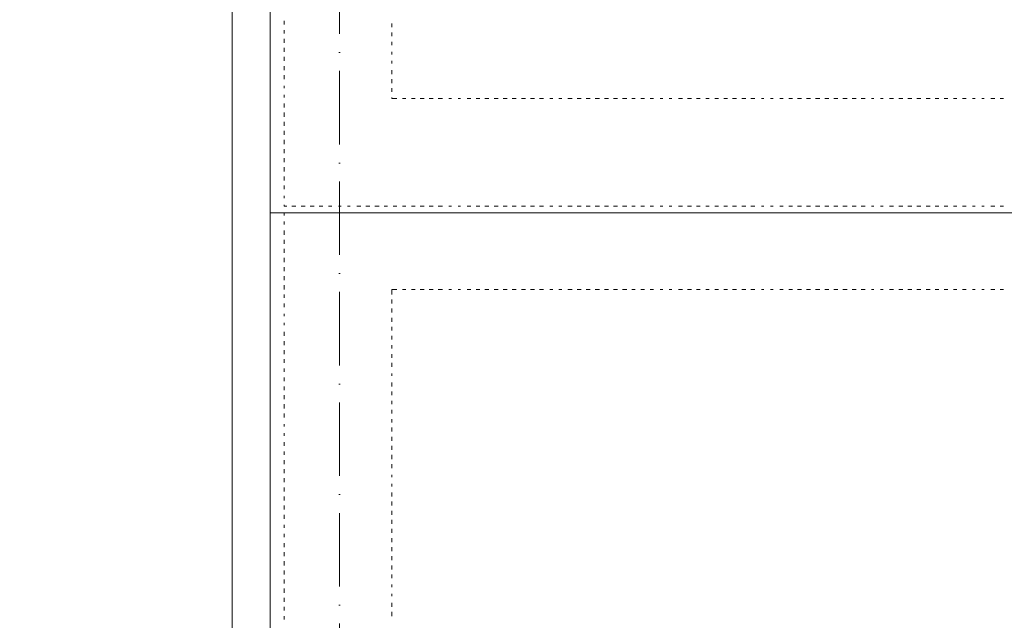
# Model space of a CAD drawing. Header units: centimetres. Extents: x -16053 to 7031, y -7778 to 254.
# Tile 157 of 256: x -5398 to -5076, y -4982 to -4785. Entities that reach past the tile are written whole.
import ezdxf

# ---------------------------------------------------------------- set-up
doc = ezdxf.new("R2010")
doc.units = ezdxf.units.CM
doc.header["$MEASUREMENT"] = 0
doc.linetypes.add('ACAD_ISO10W100', pattern=[18, 12, -3, 0, -3])
doc.layers.get('0').update_dxf_attribs({"linetype": 'CONTINUOUS'})
doc.layers.add('ODGROMÓWKA', color=3, linetype='ACAD_ISO10W100', lineweight=13)

msp = doc.modelspace()

# ---------------------------------------------------------------- linework, layer by layer
at = {"color": 8, "linetype": 'Continuous', "lineweight": 15, "true_color": 0x767676}
msp.add_lwpolyline([(-5328.594, -1355.661), (-5328.594, -5131.717), (-5316.189, -5131.717), (-5326.444, -5131.717), (-5316.189, -5131.717)], dxfattribs=at)
at = {"color": 252, "linetype": 'Continuous', "lineweight": 9, "true_color": 0x989898}
for points in [[(-5316.189, -4848.554), (-5316.189, -1355.661), (-5316.189, -1355.661)], [(-4358.034, -5119.808), (-4358.034, -4848.554), (-5311.558, -4848.554), (-5316.189, -4848.554), (-5316.189, -5131.717)]]:
    msp.add_lwpolyline(points, dxfattribs=at)
at = {"color": 254, "linetype": 'Continuous', "lineweight": 5, "true_color": 0xfdc4fd}
for points in [[(-5311.558, -4785.868), (-5311.558, -4787.026), (-5311.558, -4787.026)], [(-5276.493, -4786.695), (-5276.493, -4787.853), (-5276.493, -4787.853)], [(-5311.558, -4788.845), (-5311.558, -4790.003), (-5311.558, -4790.003)], [(-5276.493, -4789.672), (-5276.493, -4790.83), (-5276.493, -4790.83)], [(-5311.558, -4791.657), (-5311.558, -4792.98), (-5311.558, -4792.98)], [(-5276.493, -4792.649), (-5276.493, -4793.807), (-5276.493, -4793.807)], [(-5311.558, -4794.634), (-5311.558, -4795.957), (-5311.558, -4795.957)], [(-5276.493, -4795.957), (-5276.493, -4796.784), (-5276.493, -4796.784)], [(-5311.558, -4797.611), (-5311.558, -4798.934), (-5311.558, -4798.934)], [(-5276.493, -4798.934), (-5276.493, -4799.761), (-5276.493, -4799.761)], [(-5311.558, -4800.588), (-5311.558, -4801.911), (-5311.558, -4801.911)], [(-5311.558, -4803.565), (-5311.558, -4804.889), (-5311.558, -4804.889)], [(-5276.493, -4801.911), (-5276.493, -4803.235), (-5276.493, -4803.235)], [(-5276.493, -4804.889), (-5276.493, -4806.212), (-5276.493, -4806.212)], [(-5311.558, -4807.039), (-5311.558, -4807.866), (-5311.558, -4807.866)], [(-5311.558, -4810.016), (-5311.558, -4810.843), (-5311.558, -4810.843)], [(-5276.493, -4807.866), (-5276.493, -4809.024), (-5276.493, -4809.024)], [(-5311.558, -4812.828), (-5311.558, -4814.151), (-5311.558, -4814.151)], [(-5276.493, -4810.843), (-5276.493, -4811.174), (-5274.839, -4811.174)], [(-5273.02, -4811.174), (-5271.862, -4811.174), (-5271.862, -4811.174)], [(-5270.043, -4811.174), (-5268.885, -4811.174), (-5268.885, -4811.174)], [(-5267.231, -4811.174), (-5265.908, -4811.174), (-5265.908, -4811.174)], [(-5264.254, -4811.174), (-5262.931, -4811.174), (-5262.931, -4811.174)], [(-5261.277, -4811.174), (-5259.953, -4811.174), (-5259.953, -4811.174)], [(-5257.803, -4811.174), (-5256.976, -4811.174), (-5256.976, -4811.174)], [(-5254.826, -4811.174), (-5253.999, -4811.174), (-5253.999, -4811.174)], [(-5251.849, -4811.174), (-5250.691, -4811.174), (-5250.691, -4811.174)], [(-5248.872, -4811.174), (-5247.714, -4811.174), (-5247.714, -4811.174)], [(-5246.06, -4811.174), (-5244.737, -4811.174), (-5244.737, -4811.174)], [(-5243.083, -4811.174), (-5241.76, -4811.174), (-5241.76, -4811.174)], [(-5240.106, -4811.174), (-5238.782, -4811.174), (-5238.782, -4811.174)], [(-5237.128, -4811.174), (-5235.805, -4811.174), (-5235.805, -4811.174)], [(-5234.151, -4811.174), (-5232.828, -4811.174), (-5232.828, -4811.174)], [(-5231.174, -4811.174), (-5229.851, -4811.174), (-5229.851, -4811.174)], [(-5228.197, -4811.174), (-5226.874, -4811.174), (-5226.874, -4811.174)], [(-5224.889, -4811.174), (-5223.897, -4811.174), (-5223.897, -4811.174)], [(-5221.912, -4811.174), (-5220.919, -4811.174), (-5220.919, -4811.174)], [(-5218.935, -4811.174), (-5217.611, -4811.174), (-5217.611, -4811.174)], [(-5215.957, -4811.174), (-5214.634, -4811.174), (-5214.634, -4811.174)], [(-5212.98, -4811.174), (-5211.657, -4811.174), (-5211.657, -4811.174)], [(-5210.003, -4811.174), (-5208.68, -4811.174), (-5208.68, -4811.174)], [(-5207.026, -4811.174), (-5205.703, -4811.174), (-5205.703, -4811.174)], [(-5204.049, -4811.174), (-5202.725, -4811.174), (-5202.725, -4811.174)], [(-5201.072, -4811.174), (-5199.748, -4811.174), (-5199.748, -4811.174)], [(-5198.094, -4811.174), (-5196.937, -4811.174), (-5196.937, -4811.174)], [(-5195.117, -4811.174), (-5193.959, -4811.174), (-5193.959, -4811.174)], [(-5192.14, -4811.174), (-5190.982, -4811.174), (-5190.982, -4811.174)], [(-5188.832, -4811.174), (-5188.005, -4811.174), (-5188.005, -4811.174)], [(-5185.855, -4811.174), (-5185.028, -4811.174), (-5185.028, -4811.174)], [(-5182.878, -4811.174), (-5181.554, -4811.174), (-5181.554, -4811.174)], [(-5179.9, -4811.174), (-5178.577, -4811.174), (-5178.577, -4811.174)], [(-5176.923, -4811.174), (-5175.765, -4811.174), (-5175.765, -4811.174)], [(-5173.946, -4811.174), (-5172.788, -4811.174), (-5172.788, -4811.174)], [(-5170.969, -4811.174), (-5169.811, -4811.174), (-5169.811, -4811.174)], [(-5167.992, -4811.174), (-5166.834, -4811.174), (-5166.834, -4811.174)], [(-5165.18, -4811.174), (-5163.857, -4811.174), (-5163.857, -4811.174)], [(-5162.203, -4811.174), (-5160.88, -4811.174), (-5160.88, -4811.174)], [(-5159.226, -4811.174), (-5157.902, -4811.174), (-5157.902, -4811.174)], [(-5155.752, -4811.174), (-5154.925, -4811.174), (-5154.925, -4811.174)], [(-5152.775, -4811.174), (-5151.948, -4811.174), (-5151.948, -4811.174)], [(-5149.798, -4811.174), (-5148.64, -4811.174), (-5148.64, -4811.174)], [(-5146.821, -4811.174), (-5145.663, -4811.174), (-5145.663, -4811.174)], [(-5144.009, -4811.174), (-5142.686, -4811.174), (-5142.686, -4811.174)], [(-5141.032, -4811.174), (-5139.709, -4811.174), (-5139.709, -4811.174)], [(-5138.055, -4811.174), (-5136.731, -4811.174), (-5136.731, -4811.174)], [(-5135.077, -4811.174), (-5133.754, -4811.174), (-5133.754, -4811.174)], [(-5132.1, -4811.174), (-5130.777, -4811.174), (-5130.777, -4811.174)], [(-5129.123, -4811.174), (-5127.8, -4811.174), (-5127.8, -4811.174)], [(-5126.146, -4811.174), (-5124.823, -4811.174), (-5124.823, -4811.174)], [(-5123.169, -4811.174), (-5121.845, -4811.174), (-5121.845, -4811.174)], [(-5119.861, -4811.174), (-5119.034, -4811.174), (-5119.034, -4811.174)], [(-5116.883, -4811.174), (-5116.057, -4811.174), (-5116.057, -4811.174)], [(-5113.906, -4811.174), (-5112.583, -4811.174), (-5112.583, -4811.174)], [(-5110.929, -4811.174), (-5109.606, -4811.174), (-5109.606, -4811.174)], [(-5107.952, -4811.174), (-5106.629, -4811.174), (-5106.629, -4811.174)], [(-5104.975, -4811.174), (-5103.652, -4811.174), (-5103.652, -4811.174)], [(-5101.998, -4811.174), (-5100.674, -4811.174), (-5100.674, -4811.174)], [(-5099.02, -4811.174), (-5097.863, -4811.174), (-5097.863, -4811.174)], [(-5096.043, -4811.174), (-5094.885, -4811.174), (-5094.885, -4811.174)], [(-5093.066, -4811.174), (-5091.908, -4811.174), (-5091.908, -4811.174)], [(-5090.089, -4811.174), (-5088.931, -4811.174), (-5088.931, -4811.174)], [(-5086.781, -4811.174), (-5085.954, -4811.174), (-5085.954, -4811.174)], [(-5083.804, -4811.174), (-5082.977, -4811.174), (-5082.977, -4811.174)], [(-5080.827, -4811.174), (-5079.503, -4811.174), (-5079.503, -4811.174)], [(-5077.849, -4811.174), (-5076.692, -4811.174), (-5076.692, -4811.174)], [(-5311.558, -4815.805), (-5311.558, -4817.128), (-5311.558, -4817.128)], [(-5311.558, -4818.782), (-5311.558, -4820.105), (-5311.558, -4820.105)], [(-5311.558, -4821.759), (-5311.558, -4823.083), (-5311.558, -4823.083)], [(-5311.558, -4824.737), (-5311.558, -4826.06), (-5311.558, -4826.06)], [(-5311.558, -4827.714), (-5311.558, -4829.037), (-5311.558, -4829.037)], [(-5311.558, -4830.691), (-5311.558, -4832.014), (-5311.558, -4832.014)], [(-5311.558, -4833.668), (-5311.558, -4834.991), (-5311.558, -4834.991)], [(-5311.558, -4836.645), (-5311.558, -4837.968), (-5311.558, -4837.968)], [(-5311.558, -4839.622), (-5311.558, -4840.78), (-5311.558, -4840.78)], [(-5311.558, -4842.93), (-5311.558, -4843.757), (-5311.558, -4843.757)], [(-5311.558, -4845.908), (-5311.558, -4846.404), (-5310.731, -4846.404)], [(-5311.558, -4848.554), (-5311.558, -4849.381), (-5311.558, -4849.381)], [(-5311.558, -4848.554), (-5310.731, -4848.554), (-5310.731, -4848.554)], [(-5309.077, -4846.404), (-5307.754, -4846.404), (-5307.754, -4846.404)], [(-5309.077, -4848.554), (-5307.754, -4848.554), (-5307.754, -4848.554)], [(-5306.1, -4846.404), (-5304.777, -4846.404), (-5304.777, -4846.404)], [(-5306.1, -4848.554), (-5304.777, -4848.554), (-5304.777, -4848.554)], [(-5303.123, -4846.404), (-5301.799, -4846.404), (-5301.799, -4846.404)], [(-5303.123, -4848.554), (-5301.799, -4848.554), (-5301.799, -4848.554)], [(-5300.145, -4846.404), (-5298.988, -4846.404), (-5298.988, -4846.404)], [(-5300.145, -4848.554), (-5298.988, -4848.554), (-5298.988, -4848.554)], [(-5297.168, -4846.404), (-5296.01, -4846.404), (-5296.01, -4846.404)], [(-5297.168, -4848.554), (-5296.01, -4848.554), (-5296.01, -4848.554)], [(-5293.86, -4846.404), (-5293.033, -4846.404), (-5293.033, -4846.404)], [(-5293.86, -4848.554), (-5293.033, -4848.554), (-5293.033, -4848.554)], [(-5290.883, -4846.404), (-5290.056, -4846.404), (-5290.056, -4846.404)], [(-5290.883, -4848.554), (-5290.056, -4848.554), (-5290.056, -4848.554)], [(-5287.906, -4846.404), (-5286.583, -4846.404), (-5286.583, -4846.404)], [(-5287.906, -4848.554), (-5286.583, -4848.554), (-5286.583, -4848.554)], [(-5284.929, -4846.404), (-5283.606, -4846.404), (-5283.606, -4846.404)], [(-5284.929, -4848.554), (-5283.606, -4848.554), (-5283.606, -4848.554)], [(-5281.952, -4846.404), (-5280.628, -4846.404), (-5280.628, -4846.404)], [(-5281.952, -4848.554), (-5280.628, -4848.554), (-5280.628, -4848.554)], [(-5278.974, -4846.404), (-5277.817, -4846.404), (-5277.817, -4846.404)], [(-5278.974, -4848.554), (-5277.817, -4848.554), (-5277.817, -4848.554)], [(-5275.997, -4846.404), (-5274.839, -4846.404), (-5274.839, -4846.404)], [(-5275.997, -4848.554), (-5274.839, -4848.554), (-5274.839, -4848.554)], [(-5273.02, -4846.404), (-5271.862, -4846.404), (-5271.862, -4846.404)], [(-5273.02, -4848.554), (-5271.862, -4848.554), (-5271.862, -4848.554)], [(-5270.043, -4846.404), (-5268.885, -4846.404), (-5268.885, -4846.404)], [(-5270.043, -4848.554), (-5268.885, -4848.554), (-5268.885, -4848.554)], [(-5267.231, -4846.404), (-5265.908, -4846.404), (-5265.908, -4846.404)], [(-5267.231, -4848.554), (-5265.908, -4848.554), (-5265.908, -4848.554)], [(-5264.254, -4846.404), (-5262.931, -4846.404), (-5262.931, -4846.404)], [(-5264.254, -4848.554), (-5262.931, -4848.554), (-5262.931, -4848.554)], [(-5261.277, -4846.404), (-5259.953, -4846.404), (-5259.953, -4846.404)], [(-5261.277, -4848.554), (-5259.953, -4848.554), (-5259.953, -4848.554)], [(-5257.803, -4846.404), (-5256.976, -4846.404), (-5256.976, -4846.404)], [(-5257.803, -4848.554), (-5256.976, -4848.554), (-5256.976, -4848.554)], [(-5254.826, -4846.404), (-5253.999, -4846.404), (-5253.999, -4846.404)], [(-5254.826, -4848.554), (-5253.999, -4848.554), (-5253.999, -4848.554)], [(-5251.849, -4846.404), (-5250.691, -4846.404), (-5250.691, -4846.404)], [(-5251.849, -4848.554), (-5250.691, -4848.554), (-5250.691, -4848.554)], [(-5248.872, -4846.404), (-5247.714, -4846.404), (-5247.714, -4846.404)], [(-5248.872, -4848.554), (-5247.714, -4848.554), (-5247.714, -4848.554)], [(-5246.06, -4846.404), (-5244.737, -4846.404), (-5244.737, -4846.404)], [(-5246.06, -4848.554), (-5244.737, -4848.554), (-5244.737, -4848.554)], [(-5243.083, -4846.404), (-5241.76, -4846.404), (-5241.76, -4846.404)], [(-5243.083, -4848.554), (-5241.76, -4848.554), (-5241.76, -4848.554)], [(-5240.106, -4846.404), (-5238.782, -4846.404), (-5238.782, -4846.404)], [(-5240.106, -4848.554), (-5238.782, -4848.554), (-5238.782, -4848.554)], [(-5237.128, -4846.404), (-5235.805, -4846.404), (-5235.805, -4846.404)], [(-5237.128, -4848.554), (-5235.805, -4848.554), (-5235.805, -4848.554)], [(-5234.151, -4846.404), (-5232.828, -4846.404), (-5232.828, -4846.404)], [(-5234.151, -4848.554), (-5232.828, -4848.554), (-5232.828, -4848.554)], [(-5231.174, -4846.404), (-5229.851, -4846.404), (-5229.851, -4846.404)], [(-5231.174, -4848.554), (-5229.851, -4848.554), (-5229.851, -4848.554)], [(-5228.197, -4846.404), (-5226.874, -4846.404), (-5226.874, -4846.404)], [(-5228.197, -4848.554), (-5226.874, -4848.554), (-5226.874, -4848.554)], [(-5224.889, -4846.404), (-5223.897, -4846.404), (-5223.897, -4846.404)], [(-5224.889, -4848.554), (-5223.897, -4848.554), (-5223.897, -4848.554)], [(-5221.912, -4846.404), (-5220.919, -4846.404), (-5220.919, -4846.404)], [(-5221.912, -4848.554), (-5220.919, -4848.554), (-5220.919, -4848.554)], [(-5218.935, -4846.404), (-5217.611, -4846.404), (-5217.611, -4846.404)], [(-5218.935, -4848.554), (-5217.611, -4848.554), (-5217.611, -4848.554)], [(-5215.957, -4846.404), (-5214.634, -4846.404), (-5214.634, -4846.404)], [(-5215.957, -4848.554), (-5214.634, -4848.554), (-5214.634, -4848.554)], [(-5212.98, -4846.404), (-5211.657, -4846.404), (-5211.657, -4846.404)], [(-5212.98, -4848.554), (-5211.657, -4848.554), (-5211.657, -4848.554)], [(-5210.003, -4846.404), (-5208.68, -4846.404), (-5208.68, -4846.404)], [(-5210.003, -4848.554), (-5208.68, -4848.554), (-5208.68, -4848.554)], [(-5207.026, -4846.404), (-5205.703, -4846.404), (-5205.703, -4846.404)], [(-5207.026, -4848.554), (-5205.703, -4848.554), (-5205.703, -4848.554)], [(-5204.049, -4846.404), (-5202.725, -4846.404), (-5202.725, -4846.404)], [(-5204.049, -4848.554), (-5202.725, -4848.554), (-5202.725, -4848.554)], [(-5201.072, -4846.404), (-5199.748, -4846.404), (-5199.748, -4846.404)], [(-5201.072, -4848.554), (-5199.748, -4848.554), (-5199.748, -4848.554)], [(-5198.094, -4846.404), (-5196.937, -4846.404), (-5196.937, -4846.404)], [(-5198.094, -4848.554), (-5196.937, -4848.554), (-5196.937, -4848.554)], [(-5195.117, -4846.404), (-5193.959, -4846.404), (-5193.959, -4846.404)], [(-5195.117, -4848.554), (-5193.959, -4848.554), (-5193.959, -4848.554)], [(-5192.14, -4846.404), (-5190.982, -4846.404), (-5190.982, -4846.404)], [(-5192.14, -4848.554), (-5190.982, -4848.554), (-5190.982, -4848.554)], [(-5188.832, -4846.404), (-5188.005, -4846.404), (-5188.005, -4846.404)], [(-5188.832, -4848.554), (-5188.005, -4848.554), (-5188.005, -4848.554)], [(-5185.855, -4846.404), (-5185.028, -4846.404), (-5185.028, -4846.404)], [(-5185.855, -4848.554), (-5185.028, -4848.554), (-5185.028, -4848.554)], [(-5182.878, -4846.404), (-5181.554, -4846.404), (-5181.554, -4846.404)], [(-5182.878, -4848.554), (-5181.554, -4848.554), (-5181.554, -4848.554)], [(-5179.9, -4846.404), (-5178.577, -4846.404), (-5178.577, -4846.404)], [(-5179.9, -4848.554), (-5178.577, -4848.554), (-5178.577, -4848.554)], [(-5176.923, -4846.404), (-5175.765, -4846.404), (-5175.765, -4846.404)], [(-5176.923, -4848.554), (-5175.765, -4848.554), (-5175.765, -4848.554)], [(-5173.946, -4846.404), (-5172.788, -4846.404), (-5172.788, -4846.404)], [(-5173.946, -4848.554), (-5172.788, -4848.554), (-5172.788, -4848.554)], [(-5170.969, -4846.404), (-5169.811, -4846.404), (-5169.811, -4846.404)], [(-5170.969, -4848.554), (-5169.811, -4848.554), (-5169.811, -4848.554)], [(-5167.992, -4846.404), (-5166.834, -4846.404), (-5166.834, -4846.404)], [(-5167.992, -4848.554), (-5166.834, -4848.554), (-5166.834, -4848.554)], [(-5165.18, -4846.404), (-5163.857, -4846.404), (-5163.857, -4846.404)], [(-5165.18, -4848.554), (-5163.857, -4848.554), (-5163.857, -4848.554)], [(-5162.203, -4846.404), (-5160.88, -4846.404), (-5160.88, -4846.404)], [(-5162.203, -4848.554), (-5160.88, -4848.554), (-5160.88, -4848.554)], [(-5159.226, -4846.404), (-5157.902, -4846.404), (-5157.902, -4846.404)], [(-5159.226, -4848.554), (-5157.902, -4848.554), (-5157.902, -4848.554)], [(-5155.752, -4846.404), (-5154.925, -4846.404), (-5154.925, -4846.404)], [(-5155.752, -4848.554), (-5154.925, -4848.554), (-5154.925, -4848.554)], [(-5152.775, -4846.404), (-5151.948, -4846.404), (-5151.948, -4846.404)], [(-5152.775, -4848.554), (-5151.948, -4848.554), (-5151.948, -4848.554)], [(-5149.798, -4846.404), (-5148.64, -4846.404), (-5148.64, -4846.404)], [(-5149.798, -4848.554), (-5148.64, -4848.554), (-5148.64, -4848.554)], [(-5146.821, -4846.404), (-5145.663, -4846.404), (-5145.663, -4846.404)], [(-5146.821, -4848.554), (-5145.663, -4848.554), (-5145.663, -4848.554)], [(-5144.009, -4846.404), (-5142.686, -4846.404), (-5142.686, -4846.404)], [(-5144.009, -4848.554), (-5142.686, -4848.554), (-5142.686, -4848.554)], [(-5141.032, -4846.404), (-5139.709, -4846.404), (-5139.709, -4846.404)], [(-5141.032, -4848.554), (-5139.709, -4848.554), (-5139.709, -4848.554)], [(-5138.055, -4846.404), (-5136.731, -4846.404), (-5136.731, -4846.404)], [(-5138.055, -4848.554), (-5136.731, -4848.554), (-5136.731, -4848.554)], [(-5135.077, -4846.404), (-5133.754, -4846.404), (-5133.754, -4846.404)], [(-5135.077, -4848.554), (-5133.754, -4848.554), (-5133.754, -4848.554)], [(-5132.1, -4846.404), (-5130.777, -4846.404), (-5130.777, -4846.404)], [(-5132.1, -4848.554), (-5130.777, -4848.554), (-5130.777, -4848.554)], [(-5129.123, -4846.404), (-5127.8, -4846.404), (-5127.8, -4846.404)], [(-5129.123, -4848.554), (-5127.8, -4848.554), (-5127.8, -4848.554)], [(-5126.146, -4846.404), (-5124.823, -4846.404), (-5124.823, -4846.404)], [(-5126.146, -4848.554), (-5124.823, -4848.554), (-5124.823, -4848.554)], [(-5123.169, -4846.404), (-5121.845, -4846.404), (-5121.845, -4846.404)], [(-5123.169, -4848.554), (-5121.845, -4848.554), (-5121.845, -4848.554)], [(-5119.861, -4846.404), (-5119.034, -4846.404), (-5119.034, -4846.404)], [(-5119.861, -4848.554), (-5119.034, -4848.554), (-5119.034, -4848.554)], [(-5116.883, -4846.404), (-5116.057, -4846.404), (-5116.057, -4846.404)], [(-5116.883, -4848.554), (-5116.057, -4848.554), (-5116.057, -4848.554)], [(-5113.906, -4846.404), (-5112.583, -4846.404), (-5112.583, -4846.404)], [(-5113.906, -4848.554), (-5112.583, -4848.554), (-5112.583, -4848.554)], [(-5110.929, -4846.404), (-5109.606, -4846.404), (-5109.606, -4846.404)], [(-5110.929, -4848.554), (-5109.606, -4848.554), (-5109.606, -4848.554)], [(-5107.952, -4846.404), (-5106.629, -4846.404), (-5106.629, -4846.404)], [(-5107.952, -4848.554), (-5106.629, -4848.554), (-5106.629, -4848.554)], [(-5104.975, -4846.404), (-5103.652, -4846.404), (-5103.652, -4846.404)], [(-5104.975, -4848.554), (-5103.652, -4848.554), (-5103.652, -4848.554)], [(-5101.998, -4846.404), (-5100.674, -4846.404), (-5100.674, -4846.404)], [(-5101.998, -4848.554), (-5100.674, -4848.554), (-5100.674, -4848.554)], [(-5099.02, -4846.404), (-5097.863, -4846.404), (-5097.863, -4846.404)], [(-5099.02, -4848.554), (-5097.863, -4848.554), (-5097.863, -4848.554)], [(-5096.043, -4846.404), (-5094.885, -4846.404), (-5094.885, -4846.404)], [(-5096.043, -4848.554), (-5094.885, -4848.554), (-5094.885, -4848.554)], [(-5093.066, -4846.404), (-5091.908, -4846.404), (-5091.908, -4846.404)], [(-5093.066, -4848.554), (-5091.908, -4848.554), (-5091.908, -4848.554)], [(-5090.089, -4846.404), (-5088.931, -4846.404), (-5088.931, -4846.404)], [(-5090.089, -4848.554), (-5088.931, -4848.554), (-5088.931, -4848.554)], [(-5086.781, -4846.404), (-5085.954, -4846.404), (-5085.954, -4846.404)], [(-5086.781, -4848.554), (-5085.954, -4848.554), (-5085.954, -4848.554)], [(-5083.804, -4846.404), (-5082.977, -4846.404), (-5082.977, -4846.404)], [(-5083.804, -4848.554), (-5082.977, -4848.554), (-5082.977, -4848.554)], [(-5080.827, -4846.404), (-5079.503, -4846.404), (-5079.503, -4846.404)], [(-5080.827, -4848.554), (-5079.503, -4848.554), (-5079.503, -4848.554)], [(-5077.849, -4846.404), (-5076.692, -4846.404), (-5076.692, -4846.404)], [(-5077.849, -4848.554), (-5076.692, -4848.554), (-5076.692, -4848.554)], [(-5311.558, -4851.366), (-5311.558, -4852.358), (-5311.558, -4852.358)], [(-5311.558, -4854.343), (-5311.558, -4855.666), (-5311.558, -4855.666)], [(-5311.558, -4857.32), (-5311.558, -4858.643), (-5311.558, -4858.643)], [(-5311.558, -4860.297), (-5311.558, -4861.62), (-5311.558, -4861.62)], [(-5311.558, -4863.274), (-5311.558, -4864.598), (-5311.558, -4864.598)], [(-5311.558, -4866.252), (-5311.558, -4867.575), (-5311.558, -4867.575)], [(-5311.558, -4869.229), (-5311.558, -4870.552), (-5311.558, -4870.552)], [(-5311.558, -4872.206), (-5311.558, -4873.529), (-5311.558, -4873.529)], [(-5276.493, -4873.529), (-5276.493, -4875.183), (-5276.493, -4875.183)], [(-5276.493, -4873.529), (-5274.839, -4873.529), (-5274.839, -4873.529)], [(-5273.02, -4873.529), (-5271.862, -4873.529), (-5271.862, -4873.529)], [(-5270.043, -4873.529), (-5268.885, -4873.529), (-5268.885, -4873.529)], [(-5267.231, -4873.529), (-5265.908, -4873.529), (-5265.908, -4873.529)], [(-5264.254, -4873.529), (-5262.931, -4873.529), (-5262.931, -4873.529)], [(-5261.277, -4873.529), (-5259.953, -4873.529), (-5259.953, -4873.529)], [(-5257.803, -4873.529), (-5256.976, -4873.529), (-5256.976, -4873.529)], [(-5254.826, -4873.529), (-5253.999, -4873.529), (-5253.999, -4873.529)], [(-5251.849, -4873.529), (-5250.691, -4873.529), (-5250.691, -4873.529)], [(-5248.872, -4873.529), (-5247.714, -4873.529), (-5247.714, -4873.529)], [(-5246.06, -4873.529), (-5244.737, -4873.529), (-5244.737, -4873.529)], [(-5243.083, -4873.529), (-5241.76, -4873.529), (-5241.76, -4873.529)], [(-5240.106, -4873.529), (-5238.782, -4873.529), (-5238.782, -4873.529)], [(-5237.128, -4873.529), (-5235.805, -4873.529), (-5235.805, -4873.529)], [(-5234.151, -4873.529), (-5232.828, -4873.529), (-5232.828, -4873.529)], [(-5231.174, -4873.529), (-5229.851, -4873.529), (-5229.851, -4873.529)], [(-5228.197, -4873.529), (-5226.874, -4873.529), (-5226.874, -4873.529)], [(-5224.889, -4873.529), (-5223.897, -4873.529), (-5223.897, -4873.529)], [(-5221.912, -4873.529), (-5220.919, -4873.529), (-5220.919, -4873.529)], [(-5218.935, -4873.529), (-5217.611, -4873.529), (-5217.611, -4873.529)], [(-5215.957, -4873.529), (-5214.634, -4873.529), (-5214.634, -4873.529)], [(-5212.98, -4873.529), (-5211.657, -4873.529), (-5211.657, -4873.529)], [(-5210.003, -4873.529), (-5208.68, -4873.529), (-5208.68, -4873.529)], [(-5207.026, -4873.529), (-5205.703, -4873.529), (-5205.703, -4873.529)], [(-5204.049, -4873.529), (-5202.725, -4873.529), (-5202.725, -4873.529)], [(-5201.072, -4873.529), (-5199.748, -4873.529), (-5199.748, -4873.529)], [(-5198.094, -4873.529), (-5196.937, -4873.529), (-5196.937, -4873.529)], [(-5195.117, -4873.529), (-5193.959, -4873.529), (-5193.959, -4873.529)], [(-5192.14, -4873.529), (-5190.982, -4873.529), (-5190.982, -4873.529)], [(-5188.832, -4873.529), (-5188.005, -4873.529), (-5188.005, -4873.529)], [(-5185.855, -4873.529), (-5185.028, -4873.529), (-5185.028, -4873.529)], [(-5182.878, -4873.529), (-5181.554, -4873.529), (-5181.554, -4873.529)], [(-5179.9, -4873.529), (-5178.577, -4873.529), (-5178.577, -4873.529)], [(-5176.923, -4873.529), (-5175.765, -4873.529), (-5175.765, -4873.529)], [(-5173.946, -4873.529), (-5172.788, -4873.529), (-5172.788, -4873.529)], [(-5170.969, -4873.529), (-5169.811, -4873.529), (-5169.811, -4873.529)], [(-5167.992, -4873.529), (-5166.834, -4873.529), (-5166.834, -4873.529)], [(-5165.18, -4873.529), (-5163.857, -4873.529), (-5163.857, -4873.529)], [(-5162.203, -4873.529), (-5160.88, -4873.529), (-5160.88, -4873.529)], [(-5159.226, -4873.529), (-5157.902, -4873.529), (-5157.902, -4873.529)], [(-5155.752, -4873.529), (-5154.925, -4873.529), (-5154.925, -4873.529)], [(-5152.775, -4873.529), (-5151.948, -4873.529), (-5151.948, -4873.529)], [(-5149.798, -4873.529), (-5148.64, -4873.529), (-5148.64, -4873.529)], [(-5146.821, -4873.529), (-5145.663, -4873.529), (-5145.663, -4873.529)], [(-5144.009, -4873.529), (-5142.686, -4873.529), (-5142.686, -4873.529)], [(-5141.032, -4873.529), (-5139.709, -4873.529), (-5139.709, -4873.529)], [(-5138.055, -4873.529), (-5136.731, -4873.529), (-5136.731, -4873.529)], [(-5135.077, -4873.529), (-5133.754, -4873.529), (-5133.754, -4873.529)], [(-5132.1, -4873.529), (-5130.777, -4873.529), (-5130.777, -4873.529)], [(-5129.123, -4873.529), (-5127.8, -4873.529), (-5127.8, -4873.529)], [(-5126.146, -4873.529), (-5124.823, -4873.529), (-5124.823, -4873.529)], [(-5123.169, -4873.529), (-5121.845, -4873.529), (-5121.845, -4873.529)], [(-5119.861, -4873.529), (-5119.034, -4873.529), (-5119.034, -4873.529)], [(-5116.883, -4873.529), (-5116.057, -4873.529), (-5116.057, -4873.529)], [(-5113.906, -4873.529), (-5112.583, -4873.529), (-5112.583, -4873.529)], [(-5110.929, -4873.529), (-5109.606, -4873.529), (-5109.606, -4873.529)], [(-5107.952, -4873.529), (-5106.629, -4873.529), (-5106.629, -4873.529)], [(-5104.975, -4873.529), (-5103.652, -4873.529), (-5103.652, -4873.529)], [(-5101.998, -4873.529), (-5100.674, -4873.529), (-5100.674, -4873.529)], [(-5099.02, -4873.529), (-5097.863, -4873.529), (-5097.863, -4873.529)], [(-5096.043, -4873.529), (-5094.885, -4873.529), (-5094.885, -4873.529)], [(-5093.066, -4873.529), (-5091.908, -4873.529), (-5091.908, -4873.529)], [(-5090.089, -4873.529), (-5088.931, -4873.529), (-5088.931, -4873.529)], [(-5086.781, -4873.529), (-5085.954, -4873.529), (-5085.954, -4873.529)], [(-5083.804, -4873.529), (-5082.977, -4873.529), (-5082.977, -4873.529)], [(-5080.827, -4873.529), (-5079.503, -4873.529), (-5079.503, -4873.529)], [(-5077.849, -4873.529), (-5076.692, -4873.529), (-5076.692, -4873.529)], [(-5311.558, -4875.183), (-5311.558, -4876.341), (-5311.558, -4876.341)], [(-5276.493, -4876.837), (-5276.493, -4878.16), (-5276.493, -4878.16)], [(-5311.558, -4878.16), (-5311.558, -4879.318), (-5311.558, -4879.318)], [(-5276.493, -4879.814), (-5276.493, -4881.138), (-5276.493, -4881.138)], [(-5311.558, -4881.468), (-5311.558, -4882.295), (-5311.558, -4882.295)], [(-5276.493, -4882.792), (-5276.493, -4884.115), (-5276.493, -4884.115)], [(-5311.558, -4884.446), (-5311.558, -4885.272), (-5311.558, -4885.272)], [(-5276.493, -4885.769), (-5276.493, -4886.926), (-5276.493, -4886.926)], [(-5311.558, -4887.423), (-5311.558, -4888.746), (-5311.558, -4888.746)], [(-5311.558, -4890.4), (-5311.558, -4891.723), (-5311.558, -4891.723)], [(-5276.493, -4888.746), (-5276.493, -4889.904), (-5276.493, -4889.904)], [(-5311.558, -4893.377), (-5311.558, -4894.7), (-5311.558, -4894.7)], [(-5276.493, -4891.723), (-5276.493, -4892.881), (-5276.493, -4892.881)], [(-5311.558, -4896.354), (-5311.558, -4897.512), (-5311.558, -4897.512)], [(-5276.493, -4894.7), (-5276.493, -4895.858), (-5276.493, -4895.858)], [(-5311.558, -4899.331), (-5311.558, -4900.489), (-5311.558, -4900.489)], [(-5276.493, -4897.512), (-5276.493, -4898.835), (-5276.493, -4898.835)], [(-5311.558, -4902.309), (-5311.558, -4903.466), (-5311.558, -4903.466)], [(-5276.493, -4900.985), (-5276.493, -4901.812), (-5276.493, -4901.812)], [(-5311.558, -4905.286), (-5311.558, -4906.444), (-5311.558, -4906.444)], [(-5276.493, -4903.963), (-5276.493, -4905.286), (-5276.493, -4905.286)], [(-5311.558, -4908.098), (-5311.558, -4909.421), (-5311.558, -4909.421)], [(-5276.493, -4906.94), (-5276.493, -4908.098), (-5276.493, -4908.098)], [(-5311.558, -4911.075), (-5311.558, -4912.398), (-5311.558, -4912.398)], [(-5276.493, -4909.917), (-5276.493, -4911.075), (-5276.493, -4911.075)], [(-5276.493, -4912.894), (-5276.493, -4914.052), (-5276.493, -4914.052)], [(-5311.558, -4914.052), (-5311.558, -4915.375), (-5311.558, -4915.375)], [(-5276.493, -4915.871), (-5276.493, -4917.029), (-5276.493, -4917.029)], [(-5311.558, -4917.525), (-5311.558, -4918.352), (-5311.558, -4918.352)], [(-5276.493, -4918.683), (-5276.493, -4920.006), (-5276.493, -4920.006)], [(-5311.558, -4920.502), (-5311.558, -4921.329), (-5311.558, -4921.329)], [(-5276.493, -4921.66), (-5276.493, -4922.983), (-5276.493, -4922.983)], [(-5311.558, -4923.48), (-5311.558, -4924.637), (-5311.558, -4924.637)], [(-5276.493, -4924.637), (-5276.493, -4925.961), (-5276.493, -4925.961)], [(-5311.558, -4926.457), (-5311.558, -4927.615), (-5311.558, -4927.615)], [(-5276.493, -4927.615), (-5276.493, -4928.938), (-5276.493, -4928.938)], [(-5311.558, -4929.269), (-5311.558, -4930.592), (-5311.558, -4930.592)], [(-5311.558, -4932.246), (-5311.558, -4933.569), (-5311.558, -4933.569)], [(-5276.493, -4930.592), (-5276.493, -4931.915), (-5276.493, -4931.915)], [(-5311.558, -4935.223), (-5311.558, -4936.546), (-5311.558, -4936.546)], [(-5276.493, -4934.065), (-5276.493, -4934.892), (-5276.493, -4934.892)], [(-5311.558, -4938.2), (-5311.558, -4939.523), (-5311.558, -4939.523)], [(-5276.493, -4937.042), (-5276.493, -4937.869), (-5276.493, -4937.869)], [(-5311.558, -4941.177), (-5311.558, -4942.5), (-5311.558, -4942.5)], [(-5276.493, -4939.854), (-5276.493, -4941.177), (-5276.493, -4941.177)], [(-5311.558, -4944.154), (-5311.558, -4945.478), (-5311.558, -4945.478)], [(-5276.493, -4942.831), (-5276.493, -4944.154), (-5276.493, -4944.154)], [(-5311.558, -4947.132), (-5311.558, -4948.455), (-5311.558, -4948.455)], [(-5276.493, -4945.808), (-5276.493, -4947.132), (-5276.493, -4947.132)], [(-5311.558, -4950.44), (-5311.558, -4951.432), (-5311.558, -4951.432)], [(-5276.493, -4948.786), (-5276.493, -4950.109), (-5276.493, -4950.109)], [(-5311.558, -4953.417), (-5311.558, -4954.409), (-5311.558, -4954.409)], [(-5276.493, -4951.763), (-5276.493, -4953.086), (-5276.493, -4953.086)], [(-5276.493, -4954.74), (-5276.493, -4956.063), (-5276.493, -4956.063)], [(-5311.558, -4956.394), (-5311.558, -4957.717), (-5311.558, -4957.717)], [(-5276.493, -4957.717), (-5276.493, -4959.04), (-5276.493, -4959.04)], [(-5311.558, -4959.371), (-5311.558, -4960.694), (-5311.558, -4960.694)], [(-5276.493, -4960.694), (-5276.493, -4962.018), (-5276.493, -4962.018)], [(-5311.558, -4962.348), (-5311.558, -4963.672), (-5311.558, -4963.672)], [(-5276.493, -4963.672), (-5276.493, -4964.995), (-5276.493, -4964.995)], [(-5311.558, -4965.326), (-5311.558, -4966.649), (-5311.558, -4966.649)], [(-5276.493, -4966.649), (-5276.493, -4967.807), (-5276.493, -4967.807)], [(-5311.558, -4968.303), (-5311.558, -4969.626), (-5311.558, -4969.626)], [(-5276.493, -4969.957), (-5276.493, -4970.784), (-5276.493, -4970.784)], [(-5311.558, -4971.28), (-5311.558, -4972.603), (-5311.558, -4972.603)], [(-5276.493, -4972.934), (-5276.493, -4973.761), (-5276.493, -4973.761)], [(-5311.558, -4974.257), (-5311.558, -4975.58), (-5311.558, -4975.58)], [(-5311.558, -4977.234), (-5311.558, -4978.392), (-5311.558, -4978.392)], [(-5276.493, -4975.911), (-5276.493, -4977.234), (-5276.493, -4977.234)], [(-5311.558, -4980.211), (-5311.558, -4981.369), (-5311.558, -4981.369)], [(-5276.493, -4978.888), (-5276.493, -4980.211), (-5276.493, -4980.211)]]:
    msp.add_lwpolyline(points, dxfattribs=at)
at = {"layer": 'ODGROMÓWKA', "ltscale": 2}
msp.add_lwpolyline([(-5293.532, -5151.08), (-5293.532, -1333.642), (-5783.953, -1333.642), (-5783.953, -1549.686), (-6070.271, -1549.686)], dxfattribs=at)

doc.saveas('drawing.dxf')
